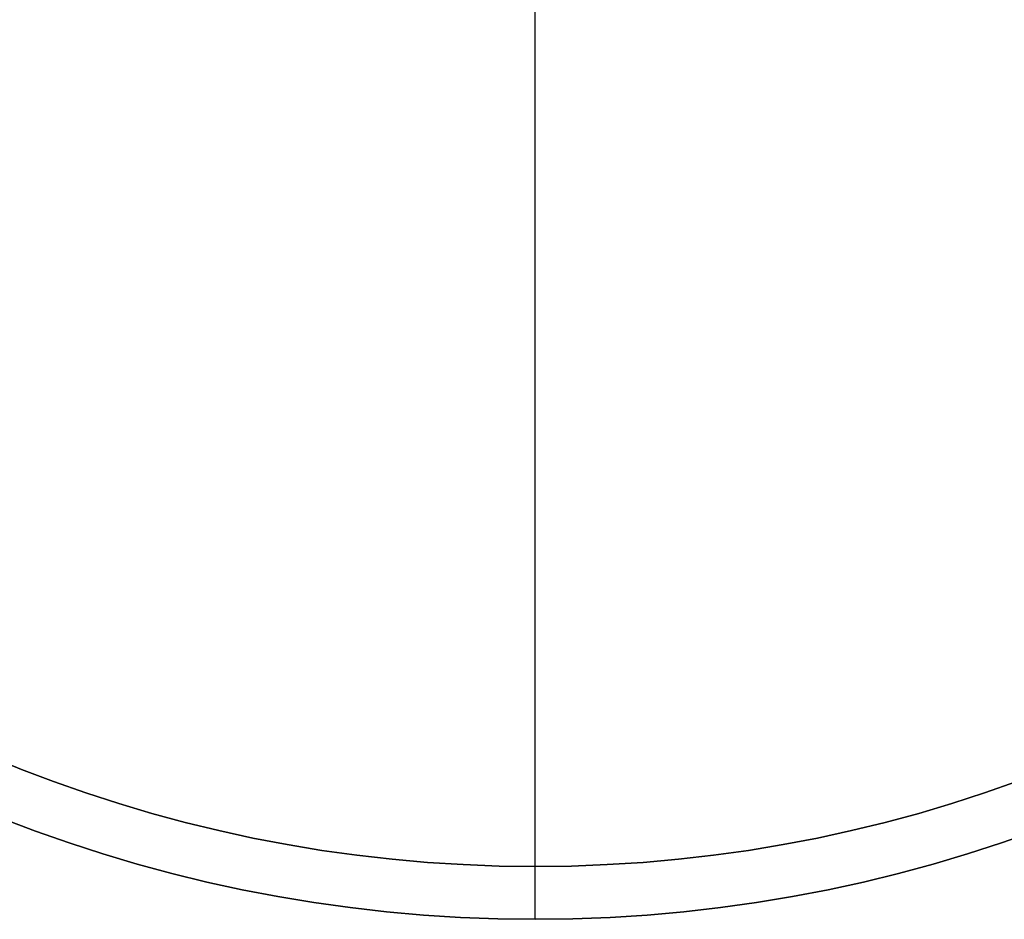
# Model space of a CAD drawing. Header units: millimetres. Extents: x 3074 to 3793, y -15 to 40.
# Tile 245 of 256: x 3756 to 3774, y -15 to 2. Entities that reach past the tile are written whole.
import ezdxf

# ---------------------------------------------------------------- set-up
doc = ezdxf.new("R2010")
doc.units = ezdxf.units.MM
doc.layers.add('Capa 01', color=7, linetype='Continuous')

msp = doc.modelspace()

# ---------------------------------------------------------------- linework, layer by layer
at = {"layer": 'Capa 01'}
for p, q in [((3765.46, -14.067, 1098.922), (3765.46, 7.433, 1098.922)), ((3765.46, -15.067, 1097.922), (3765.46, 6.433, 1097.922)), ((3765.46, -14.067, 1282.922), (3765.46, -14.067, 1098.922)), ((3765.46, -15.067, 1282.922), (3765.46, -14.067, 1282.922)), ((3765.46, -15.067, 1282.922), (3765.46, -15.067, 1097.922))]:
    msp.add_line(p, q, dxfattribs=at)
at = {"layer": 'Capa 01', "extrusion": (0, 0, -1)}
for centre, radius in [((-3765.46, 12.433, -1282.922), 27.5), ((-3765.46, 12.433, -1190.422), 27.5), ((-3765.46, 12.433, -1282.922), 26.5), ((-3765.46, 12.433, -1190.922), 26.5)]:
    msp.add_arc(centre, radius, 180, 0, dxfattribs=at)
at = {"layer": 'Capa 01'}
for centre, radius in [((3765.46, 12.433, 1097.922), 27.5), ((3765.46, 12.433, 1098.922), 26.5)]:
    msp.add_arc(centre, radius, 180, 0, dxfattribs=at)

doc.saveas('drawing.dxf')
